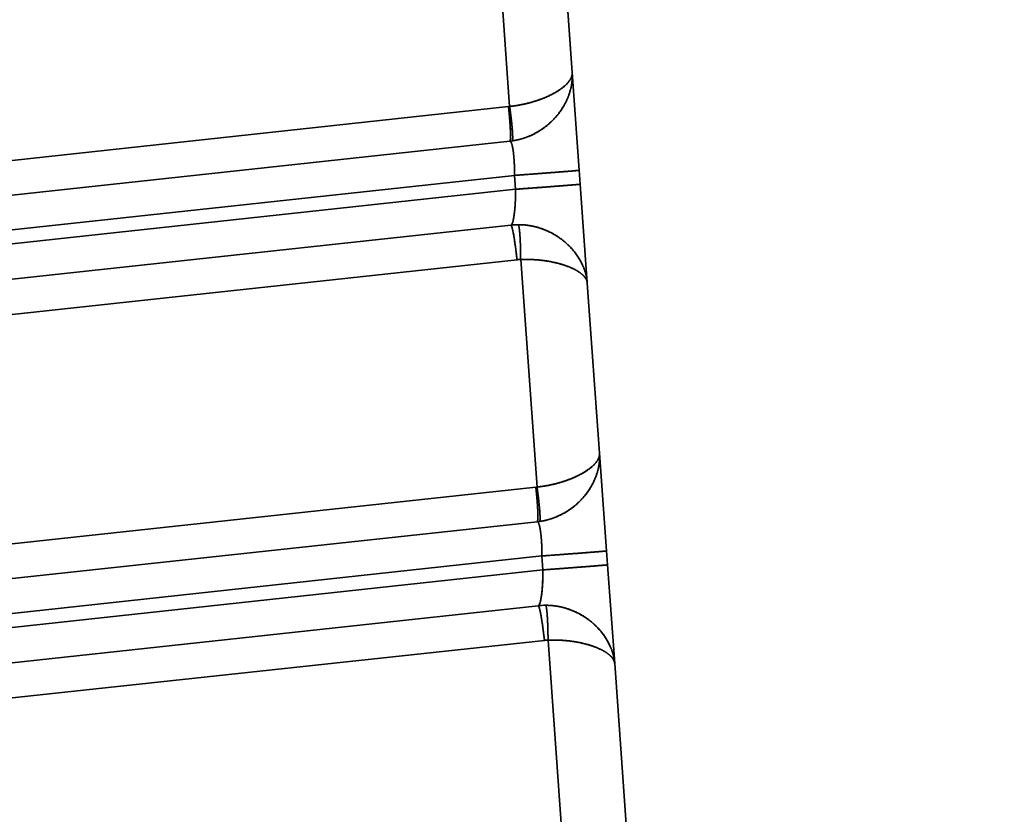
# Model space of a CAD drawing. Extents: x 233 to 844, y 35 to 794.
# Tile 14 of 19: x 421 to 492, y 466 to 523. Entities that reach past the tile are written whole.
import ezdxf
from ezdxf.enums import TextEntityAlignment as Align

# ---------------------------------------------------------------- set-up
doc = ezdxf.new("R2010")
doc.units = 0
doc.layers.get('0').update_dxf_attribs({"lineweight": 13})
doc.styles.get("Standard").update_dxf_attribs({"font": 'isocp.shx'})
doc.dimstyles.get("Standard").update_dxf_attribs({"dimtxt": 2.5, "dimasz": 2.5, "dimexe": 1.25, "dimexo": 0.625, "dimtad": 1, "dimcen": 2.5, "dimadec": 0, "dimazin": 0, "dimtfac": 1, "dimtmove": 0, "dimatfit": 0, "dimfxl": 0, "dimarcsym": 0})

# ---------------------------------------------------------------- blocks, each defined once
blk = doc.blocks.new('*D')
at = {"color": 7, "lineweight": 13}
for p, q in [((347.979, 693.597), (246.846, 693.597)), ((248.846, 83.597), (248.846, 693.597)), ((328.634, 83.597), (246.846, 83.597)), ((330.634, 81.597), (330.634, 35.301)), ((843.634, 81.597), (843.634, 35.301)), ((330.634, 37.301), (843.634, 37.301))]:
    blk.add_line(p, q, dxfattribs=at)
for points in [[(249.363, 691.665), (248.846, 693.597), (248.328, 691.665)], [(248.328, 85.529), (248.846, 83.597), (249.363, 85.529)], [(332.565, 37.818), (330.634, 37.301), (332.565, 36.783)], [(841.702, 36.783), (843.634, 37.301), (841.702, 37.818)]]:
    blk.add_lwpolyline(points, dxfattribs=at)
blk.add_text('610', height=14, rotation=90, dxfattribs=at).set_placement((246.846, 367.581), (246.846, 409.613), align=Align.FIT)
blk.add_text('513', height=14, dxfattribs=at).set_placement((566.117, 39.301), (608.15, 39.301), align=Align.FIT)
blk = doc.blocks.new('BLOCK3')
at = {"color": 7, "lineweight": 35, "ltscale": 0.476408}
for p, q in [((-127.821, 69.324), (-126.453, 50.317)), ((-126.453, 50.317), (-127.821, 69.324))]:
    blk.add_line(p, q, dxfattribs=at)
at = {"color": 7, "lineweight": 35}
for p, q in [((-130.943, 47.887), (-132.459, 68.959)), ((-132.459, 68.959), (-130.943, 47.887)), ((-131.027, 47.876), (-227.648, 37.419)), ((-227.648, 37.419), (-131.027, 47.876)), ((-130.933, 45.393), (-227.554, 34.936)), ((-130.586, 42.938), (-227.462, 32.454)), ((-227.462, 32.454), (-130.586, 42.938)), ((-130.515, 41.94), (-227.355, 31.459)), ((-130.515, 41.94), (-227.355, 31.459)), ((-130.855, 39.367), (-226.913, 28.971)), ((-226.913, 28.971), (-130.855, 39.367)), ((-226.471, 26.483), (-130.413, 36.879)), ((-130.413, 36.879), (-226.471, 26.483)), ((-129.06, 20.545), (-228.078, 9.828)), ((-228.078, 9.828), (-129.06, 20.545)), ((-128.966, 18.062), (-227.983, 7.346)), ((-128.62, 15.606), (-227.892, 4.863)), ((-227.892, 4.863), (-128.62, 15.606)), ((-128.548, 14.608), (-227.785, 3.869)), ((-128.548, 14.608), (-227.785, 3.869)), ((-128.888, 12.035), (-227.343, 1.38)), ((-227.343, 1.38), (-128.888, 12.035)), ((-226.901, -1.108), (-128.446, 9.547)), ((-128.446, 9.547), (-226.901, -1.108))]:
    blk.add_line(p, q, dxfattribs=at)
at = {"color": 7, "lineweight": 35, "ltscale": 0.175811}
for p, q in [((-126.453, 50.317), (-125.948, 43.302)), ((-126.453, 50.317), (-125.948, 43.302)), ((-124.486, 22.985), (-123.981, 15.971)), ((-124.486, 22.985), (-123.981, 15.971))]:
    blk.add_line(p, q, dxfattribs=at)
at = {"color": 7, "lineweight": 35, "ltscale": 0.002136}
for p, q in [((-131.027, 47.876), (-130.943, 47.887)), ((-131.027, 47.876), (-130.943, 47.887)), ((-129.06, 20.545), (-128.976, 20.555)), ((-129.06, 20.545), (-128.976, 20.555))]:
    blk.add_line(p, q, dxfattribs=at)
at = {"color": 7, "lineweight": 35, "ltscale": 0.004267}
for p, q in [((-130.763, 45.415), (-130.933, 45.393)), ((-128.796, 18.083), (-128.966, 18.062))]:
    blk.add_line(p, q, dxfattribs=at)
at = {"color": 7, "lineweight": 35, "ltscale": 0.025015}
for p, q in [((-125.948, 43.302), (-125.876, 42.304)), ((-125.876, 42.304), (-125.948, 43.302)), ((-130.515, 41.94), (-130.586, 42.938)), ((-130.515, 41.94), (-130.586, 42.938)), ((-128.548, 14.608), (-128.62, 15.606)), ((-128.548, 14.608), (-128.62, 15.606)), ((-123.981, 15.971), (-123.909, 14.973)), ((-123.909, 14.973), (-123.981, 15.971))]:
    blk.add_line(p, q, dxfattribs=at)
at = {"color": 7, "lineweight": 35, "ltscale": 0.177958}
for p, q in [((-125.876, 42.304), (-125.365, 35.204)), ((-125.876, 42.304), (-125.365, 35.204)), ((-123.909, 14.973), (-123.398, 7.873)), ((-123.909, 14.973), (-123.398, 7.873))]:
    blk.add_line(p, q, dxfattribs=at)
at = {"color": 7, "lineweight": 35, "ltscale": 0.409507}
for p, q in [((-128.976, 20.555), (-130.151, 36.893)), ((-130.151, 36.893), (-128.976, 20.555)), ((-127.009, -6.776), (-128.185, 9.562)), ((-128.185, 9.562), (-127.009, -6.776))]:
    blk.add_line(p, q, dxfattribs=at)
at = {"color": 7, "lineweight": 35, "ltscale": 0.30627}
for p, q in [((-125.365, 35.204), (-124.486, 22.985)), ((-124.486, 22.985), (-125.365, 35.204)), ((-123.398, 7.873), (-122.519, -4.346)), ((-122.519, -4.346), (-123.398, 7.873))]:
    blk.add_line(p, q, dxfattribs=at)
at = {"color": 7, "lineweight": 35}
for centre, radius, start, end in [((-131.472, 50.374), 5.01, 278.13673, 284.81909), ((-131.469, 50.364), 5, 278.11848, 284.82228), ((-130.319, 34.392), 5.003, 90.14404, 96.15115), ((-130.319, 34.392), 5.003, 90.14423, 96.15139), ((-130.144, 34.387), 2.506, 90.18024, 96.17689), ((-130.143, 34.387), 2.506, 90.1807, 96.17643), ((-129.506, 23.043), 5.01, 278.13673, 284.81909), ((-129.502, 23.033), 5, 278.11861, 284.8223), ((-128.352, 7.061), 5.003, 90.14404, 96.15115), ((-128.352, 7.061), 5.003, 90.14423, 96.15139), ((-128.177, 7.056), 2.506, 90.18023, 96.17689), ((-128.177, 7.055), 2.506, 90.18069, 96.17643)]:
    blk.add_arc(centre, radius, start, end, dxfattribs=at)
for centre, major_axis, ratio, start_param, end_param in [((-131.202, 47.879), (-0.269, 2.485), 0.069229, 3.141617, 4.703804), ((-130.859, 41.881), (-0.004, -2.515), 0.136833, 0.02364, 1.594437), ((-130.588, 36.881), (-0.269, 2.485), 0.069229, 4.703804, 6.274601), ((-129.235, 20.547), (-0.269, 2.485), 0.069229, 3.141617, 4.703804), ((-128.892, 14.55), (-0.004, -2.515), 0.136833, 0.02364, 1.594436), ((-128.621, 9.55), (-0.269, 2.485), 0.069229, 4.703804, 6.274601)]:
    blk.add_ellipse(centre, major_axis=major_axis, ratio=ratio, start_param=start_param, end_param=end_param, dxfattribs=at)
for points, knots in [([(-126.453, 50.317), (-126.452, 50.311), (-126.452, 50.305), (-126.452, 50.301), (-126.451, 50.291), (-126.451, 50.279), (-126.451, 50.273), (-126.451, 50.257), (-126.452, 50.24), (-126.452, 50.229), (-126.467, 50.018), (-126.563, 49.8), (-126.721, 49.593), (-127.269, 49.068), (-128.114, 48.608), (-128.714, 48.36), (-129.534, 48.112), (-130.406, 47.957), (-130.584, 47.929), (-130.763, 47.906), (-130.943, 47.887)], [0, 0, 0, 0, 0, 0, 0.08781, 0.08781, 0.08781, 0.175621, 0.175621, 0.175621, 0.351226, 0.351226, 0.351226, 3.43537, 3.43537, 3.43537, 8.448243, 8.448243, 8.448243, 9.718601, 9.718601, 9.718601, 9.718601, 9.718601, 9.718601]), ([(-130.943, 47.887), (-130.324, 47.953), (-129.715, 48.068), (-129.139, 48.228), (-128.121, 48.599), (-127.325, 49.064), (-127.005, 49.302), (-126.705, 49.604), (-126.541, 49.903), (-126.515, 49.96), (-126.485, 50.042), (-126.466, 50.123), (-126.461, 50.148), (-126.456, 50.185), (-126.453, 50.221), (-126.452, 50.233), (-126.451, 50.251), (-126.451, 50.27), (-126.451, 50.276), (-126.451, 50.285), (-126.452, 50.293), (-126.452, 50.296), (-126.452, 50.302), (-126.452, 50.308), (-126.452, 50.311), (-126.453, 50.314), (-126.453, 50.317)], [0, 0, 0, 0, 0, 0, 5.344733, 5.344733, 5.344733, 10.240758, 10.240758, 10.240758, 11.402669, 11.402669, 11.402669, 11.914598, 11.914598, 11.914598, 12.170578, 12.170578, 12.170578, 12.298571, 12.298571, 12.298571, 12.362568, 12.362568, 12.362568, 12.426564, 12.426564, 12.426564, 12.426564, 12.426564, 12.426564]), ([(-126.453, 50.317), (-126.452, 50.307), (-126.451, 50.297), (-126.451, 50.289), (-126.45, 50.277), (-126.449, 50.264), (-126.449, 50.259), (-126.449, 50.25), (-126.448, 50.24), (-126.448, 50.235), (-126.447, 50.212), (-126.446, 50.189), (-126.445, 50.17), (-126.431, 49.63), (-126.52, 49.079), (-126.695, 48.555), (-127.138, 47.676), (-127.795, 46.909), (-128.117, 46.603), (-128.789, 46.088), (-129.567, 45.714), (-129.955, 45.573), (-130.356, 45.473), (-130.765, 45.414)], [0, 0, 0, 0, 0, 0, 0.076298, 0.076298, 0.076298, 0.114449, 0.114449, 0.114449, 0.1526, 0.1526, 0.1526, 0.305166, 0.305166, 0.305166, 4.556907, 4.556907, 4.556907, 7.79382, 7.79382, 7.79382, 10.687335, 10.687335, 10.687335, 10.687335, 10.687335, 10.687335]), ([(-126.453, 50.317), (-126.452, 50.306), (-126.451, 50.291), (-126.451, 50.284), (-126.45, 50.267), (-126.449, 50.25), (-126.448, 50.244), (-126.427, 49.824), (-126.47, 49.394), (-126.57, 48.972), (-126.916, 48.043), (-127.506, 47.201), (-127.904, 46.77), (-128.671, 46.143), (-129.579, 45.709), (-129.963, 45.571), (-130.36, 45.472), (-130.765, 45.414)], [0, 0, 0, 0, 0, 0, 0.092804, 0.092804, 0.092804, 0.139206, 0.139206, 0.139206, 3.465765, 3.465765, 3.465765, 7.676238, 7.676238, 7.676238, 10.494216, 10.494216, 10.494216, 10.494216, 10.494216, 10.494216]), ([(-130.933, 45.393), (-130.918, 45.395), (-130.906, 45.418), (-130.897, 45.463), (-130.879, 45.635), (-130.88, 45.92), (-130.887, 46.13), (-130.911, 46.586), (-130.95, 47.09), (-130.973, 47.35), (-130.999, 47.613), (-131.027, 47.876)], [0, 0, 0, 0, 0, 0, 1.099543, 1.099543, 1.099543, 2.995688, 2.995688, 2.995688, 4.915385, 4.915385, 4.915385, 4.915385, 4.915385, 4.915385]), ([(-130.765, 45.414), (-130.75, 45.415), (-130.739, 45.437), (-130.731, 45.481), (-130.719, 45.651), (-130.729, 45.934), (-130.743, 46.144), (-130.782, 46.598), (-130.838, 47.102), (-130.87, 47.361), (-130.905, 47.624), (-130.943, 47.887)], [0, 0, 0, 0, 0, 0, 1.104724, 1.104724, 1.104724, 3.007303, 3.007303, 3.007303, 4.934134, 4.934134, 4.934134, 4.934134, 4.934134, 4.934134]), ([(-130.765, 45.414), (-130.761, 45.415), (-130.758, 45.416), (-130.755, 45.418), (-130.747, 45.428), (-130.741, 45.446), (-130.738, 45.459), (-130.728, 45.514), (-130.725, 45.588), (-130.724, 45.646), (-130.725, 45.843), (-130.738, 46.058), (-130.748, 46.2), (-130.785, 46.627), (-130.833, 47.062), (-130.866, 47.329), (-130.903, 47.608), (-130.943, 47.887)], [0, 0, 0, 0, 0, 0, 0.077179, 0.077179, 0.077179, 0.208306, 0.208306, 0.208306, 0.561608, 0.561608, 0.561608, 1.390615, 1.390615, 1.390615, 2.862643, 2.862643, 2.862643, 2.862643, 2.862643, 2.862643]), ([(-130.586, 42.938), (-130.587, 43.392), (-130.602, 43.845), (-130.631, 44.285), (-130.699, 44.866), (-130.796, 45.229), (-130.831, 45.321), (-130.874, 45.382), (-130.917, 45.393), (-130.922, 45.394), (-130.926, 45.394), (-130.931, 45.394)], [0, 0, 0, 0, 0, 0, 4.007469, 4.007469, 4.007469, 6.066133, 6.066133, 6.066133, 6.323066, 6.323066, 6.323066, 6.323066, 6.323066, 6.323066]), ([(-130.93, 45.394), (-130.875, 45.398), (-130.82, 45.322), (-130.769, 45.166), (-130.677, 44.713), (-130.618, 44.067), (-130.597, 43.7), (-130.587, 43.32), (-130.586, 42.938)], [0, 0, 0, 0, 0, 0, 3.661831, 3.661831, 3.661831, 7.612256, 7.612256, 7.612256, 7.612256, 7.612256, 7.612256]), ([(-130.586, 42.938), (-129.629, 43.007), (-128.679, 43.077), (-127.742, 43.148), (-126.664, 43.233), (-126.107, 43.283), (-126.01, 43.292), (-125.955, 43.299), (-125.948, 43.302), (-125.948, 43.302), (-125.948, 43.302), (-125.948, 43.302)], [0, 0, 0, 0, 0, 0, 6.838493, 6.838493, 6.838493, 8.969574, 8.969574, 8.969574, 9.074731, 9.074731, 9.074731, 9.074731, 9.074731, 9.074731]), ([(-130.586, 42.938), (-129.628, 43.007), (-128.677, 43.078), (-127.739, 43.148), (-126.663, 43.233), (-126.107, 43.283), (-126.011, 43.292), (-125.955, 43.299), (-125.948, 43.302), (-125.948, 43.302), (-125.948, 43.302), (-125.948, 43.302)], [0, 0, 0, 0, 0, 0, 6.886668, 6.886668, 6.886668, 9.040787, 9.040787, 9.040787, 9.149759, 9.149759, 9.149759, 9.149759, 9.149759, 9.149759]), ([(-130.855, 39.367), (-130.814, 39.374), (-130.773, 39.426), (-130.734, 39.522), (-130.631, 39.904), (-130.559, 40.522), (-130.529, 40.986), (-130.514, 41.463), (-130.515, 41.94)], [0, 0, 0, 0, 0, 0, 2.226873, 2.226873, 2.226873, 6.442886, 6.442886, 6.442886, 6.442886, 6.442886, 6.442886]), ([(-130.515, 41.94), (-129.554, 42.009), (-128.601, 42.08), (-127.66, 42.151), (-126.589, 42.235), (-126.036, 42.284), (-125.94, 42.294), (-125.884, 42.301), (-125.877, 42.304), (-125.876, 42.304), (-125.876, 42.304), (-125.876, 42.304)], [0, 0, 0, 0, 0, 0, 7.001319, 7.001319, 7.001319, 9.209725, 9.209725, 9.209725, 9.32767, 9.32767, 9.32767, 9.32767, 9.32767, 9.32767]), ([(-130.515, 41.94), (-129.557, 42.009), (-128.607, 42.079), (-127.67, 42.15), (-126.592, 42.235), (-126.035, 42.285), (-125.939, 42.294), (-125.883, 42.301), (-125.877, 42.304), (-125.876, 42.304), (-125.876, 42.304), (-125.876, 42.304)], [0, 0, 0, 0, 0, 0, 6.838493, 6.838493, 6.838493, 8.969575, 8.969575, 8.969575, 9.074731, 9.074731, 9.074731, 9.074731, 9.074731, 9.074731]), ([(-130.413, 36.879), (-130.468, 37.386), (-130.531, 37.893), (-130.603, 38.392), (-130.704, 38.962), (-130.792, 39.266), (-130.811, 39.318), (-130.831, 39.355), (-130.849, 39.366), (-130.851, 39.366), (-130.853, 39.367), (-130.855, 39.367)], [0, 0, 0, 0, 0, 0, 3.697335, 3.697335, 3.697335, 4.765572, 4.765572, 4.765572, 4.920807, 4.920807, 4.920807, 4.920807, 4.920807, 4.920807]), ([(-125.365, 35.204), (-125.401, 35.697), (-125.527, 36.19), (-125.738, 36.668), (-126.238, 37.47), (-126.934, 38.15), (-127.275, 38.422), (-128.032, 38.906), (-128.895, 39.224), (-129.358, 39.338), (-129.838, 39.396), (-130.32, 39.396), (-130.324, 39.396), (-130.328, 39.396), (-130.331, 39.396)], [0, 0, 0, 0, 0, 0, 4.083449, 4.083449, 4.083449, 7.297012, 7.297012, 7.297012, 10.649432, 10.649432, 10.649432, 10.676939, 10.676939, 10.676939, 10.676939, 10.676939, 10.676939]), ([(-130.151, 36.893), (-130.152, 37.197), (-130.156, 37.501), (-130.164, 37.795), (-130.183, 38.32), (-130.216, 38.804), (-130.234, 39.008), (-130.263, 39.233), (-130.3, 39.352), (-130.307, 39.371), (-130.317, 39.387), (-130.326, 39.394), (-130.328, 39.395), (-130.33, 39.395), (-130.331, 39.396)], [0, 0, 0, 0, 0, 0, 1.764085, 1.764085, 1.764085, 3.114764, 3.114764, 3.114764, 3.444707, 3.444707, 3.444707, 3.521288, 3.521288, 3.521288, 3.521288, 3.521288, 3.521288]), ([(-130.151, 36.893), (-130.153, 37.4), (-130.163, 37.907), (-130.183, 38.407), (-130.223, 38.977), (-130.28, 39.287), (-130.293, 39.341), (-130.309, 39.38), (-130.325, 39.393), (-130.327, 39.395), (-130.329, 39.395), (-130.331, 39.396)], [0, 0, 0, 0, 0, 0, 3.685564, 3.685564, 3.685564, 4.753265, 4.753265, 4.753265, 4.909446, 4.909446, 4.909446, 4.909446, 4.909446, 4.909446]), ([(-130.331, 39.396), (-129.849, 39.397), (-129.368, 39.34), (-128.9, 39.226), (-127.887, 38.853), (-127.019, 38.251), (-126.59, 37.855), (-125.978, 37.113), (-125.585, 36.275), (-125.465, 35.922), (-125.391, 35.563), (-125.365, 35.204)], [0, 0, 0, 0, 0, 0, 3.302331, 3.302331, 3.302331, 7.495605, 7.495605, 7.495605, 10.373362, 10.373362, 10.373362, 10.373362, 10.373362, 10.373362]), ([(-125.365, 35.204), (-125.376, 35.359), (-125.438, 35.514), (-125.549, 35.668), (-125.76, 35.866), (-126.039, 36.048), (-126.113, 36.094), (-126.527, 36.325), (-127.047, 36.524), (-127.52, 36.659), (-128.321, 36.819), (-129.192, 36.891), (-129.509, 36.905), (-129.83, 36.906), (-130.151, 36.893)], [0, 0, 0, 0, 0, 0, 3.454535, 3.454535, 3.454535, 4.635011, 4.635011, 4.635011, 9.633384, 9.633384, 9.633384, 12.396615, 12.396615, 12.396615, 12.396615, 12.396615, 12.396615]), ([(-125.365, 35.204), (-125.377, 35.36), (-125.439, 35.516), (-125.55, 35.667), (-125.927, 36.024), (-126.517, 36.325), (-126.923, 36.481), (-127.769, 36.725), (-128.725, 36.862), (-129.194, 36.901), (-129.672, 36.911), (-130.151, 36.893)], [0, 0, 0, 0, 0, 0, 2.557107, 2.557107, 2.557107, 6.347395, 6.347395, 6.347395, 9.718689, 9.718689, 9.718689, 9.718689, 9.718689, 9.718689]), ([(-124.486, 22.985), (-124.486, 22.979), (-124.485, 22.973), (-124.485, 22.97), (-124.485, 22.959), (-124.484, 22.947), (-124.484, 22.942), (-124.484, 22.925), (-124.485, 22.908), (-124.485, 22.897), (-124.501, 22.687), (-124.596, 22.468), (-124.754, 22.261), (-125.302, 21.736), (-126.147, 21.276), (-126.747, 21.028), (-127.567, 20.781), (-128.439, 20.625), (-128.617, 20.598), (-128.796, 20.575), (-128.976, 20.555)], [0, 0, 0, 0, 0, 0, 0.087811, 0.087811, 0.087811, 0.175621, 0.175621, 0.175621, 0.351227, 0.351227, 0.351227, 3.435375, 3.435375, 3.435375, 8.448248, 8.448248, 8.448248, 9.718601, 9.718601, 9.718601, 9.718601, 9.718601, 9.718601]), ([(-128.976, 20.555), (-128.357, 20.622), (-127.748, 20.737), (-127.172, 20.897), (-126.154, 21.268), (-125.358, 21.733), (-125.038, 21.971), (-124.739, 22.272), (-124.575, 22.572), (-124.548, 22.629), (-124.518, 22.711), (-124.499, 22.792), (-124.494, 22.816), (-124.489, 22.853), (-124.486, 22.89), (-124.485, 22.902), (-124.484, 22.92), (-124.484, 22.938), (-124.484, 22.944), (-124.484, 22.953), (-124.485, 22.962), (-124.485, 22.965), (-124.485, 22.971), (-124.485, 22.976), (-124.486, 22.979), (-124.486, 22.982), (-124.486, 22.985)], [0, 0, 0, 0, 0, 0, 5.344727, 5.344727, 5.344727, 10.240746, 10.240746, 10.240746, 11.402656, 11.402656, 11.402656, 11.914585, 11.914585, 11.914585, 12.170565, 12.170565, 12.170565, 12.298558, 12.298558, 12.298558, 12.362555, 12.362555, 12.362555, 12.426552, 12.426552, 12.426552, 12.426552, 12.426552, 12.426552]), ([(-124.486, 22.985), (-124.485, 22.976), (-124.485, 22.966), (-124.484, 22.958), (-124.483, 22.946), (-124.483, 22.932), (-124.482, 22.928), (-124.482, 22.918), (-124.481, 22.909), (-124.481, 22.904), (-124.48, 22.88), (-124.479, 22.858), (-124.478, 22.839), (-124.464, 22.298), (-124.553, 21.748), (-124.728, 21.224), (-125.171, 20.344), (-125.828, 19.577), (-126.15, 19.272), (-126.822, 18.757), (-127.601, 18.382), (-127.988, 18.241), (-128.389, 18.141), (-128.798, 18.083)], [0, 0, 0, 0, 0, 0, 0.076298, 0.076298, 0.076298, 0.114449, 0.114449, 0.114449, 0.1526, 0.1526, 0.1526, 0.305165, 0.305165, 0.305165, 4.556787, 4.556787, 4.556787, 7.7937, 7.7937, 7.7937, 10.687221, 10.687221, 10.687221, 10.687221, 10.687221, 10.687221]), ([(-124.486, 22.985), (-124.485, 22.974), (-124.484, 22.96), (-124.484, 22.952), (-124.483, 22.936), (-124.482, 22.918), (-124.481, 22.913), (-124.461, 22.492), (-124.503, 22.062), (-124.603, 21.641), (-124.949, 20.711), (-125.539, 19.869), (-125.937, 19.438), (-126.704, 18.811), (-127.613, 18.378), (-127.996, 18.239), (-128.393, 18.141), (-128.798, 18.083)], [0, 0, 0, 0, 0, 0, 0.092804, 0.092804, 0.092804, 0.139206, 0.139206, 0.139206, 3.465756, 3.465756, 3.465756, 7.676229, 7.676229, 7.676229, 10.494216, 10.494216, 10.494216, 10.494216, 10.494216, 10.494216]), ([(-128.966, 18.062), (-128.951, 18.063), (-128.939, 18.087), (-128.93, 18.131), (-128.912, 18.304), (-128.913, 18.588), (-128.92, 18.799), (-128.944, 19.254), (-128.983, 19.758), (-129.006, 20.018), (-129.032, 20.282), (-129.06, 20.545)], [0, 0, 0, 0, 0, 0, 1.099543, 1.099543, 1.099543, 2.995688, 2.995688, 2.995688, 4.915385, 4.915385, 4.915385, 4.915385, 4.915385, 4.915385]), ([(-128.798, 18.083), (-128.783, 18.083), (-128.772, 18.106), (-128.764, 18.149), (-128.752, 18.319), (-128.762, 18.603), (-128.776, 18.813), (-128.815, 19.267), (-128.871, 19.77), (-128.903, 20.03), (-128.938, 20.293), (-128.976, 20.555)], [0, 0, 0, 0, 0, 0, 1.104724, 1.104724, 1.104724, 3.007303, 3.007303, 3.007303, 4.934134, 4.934134, 4.934134, 4.934134, 4.934134, 4.934134]), ([(-128.798, 18.083), (-128.794, 18.083), (-128.791, 18.084), (-128.788, 18.087), (-128.78, 18.097), (-128.774, 18.114), (-128.771, 18.128), (-128.761, 18.183), (-128.758, 18.256), (-128.757, 18.314), (-128.758, 18.511), (-128.771, 18.726), (-128.782, 18.869), (-128.818, 19.296), (-128.867, 19.73), (-128.899, 19.997), (-128.936, 20.276), (-128.976, 20.555)], [0, 0, 0, 0, 0, 0, 0.077179, 0.077179, 0.077179, 0.208306, 0.208306, 0.208306, 0.561608, 0.561608, 0.561608, 1.390615, 1.390615, 1.390615, 2.862643, 2.862643, 2.862643, 2.862643, 2.862643, 2.862643]), ([(-128.62, 15.606), (-128.62, 16.061), (-128.635, 16.514), (-128.664, 16.954), (-128.732, 17.534), (-128.829, 17.897), (-128.865, 17.989), (-128.907, 18.05), (-128.95, 18.062), (-128.955, 18.063), (-128.96, 18.063), (-128.964, 18.062)], [0, 0, 0, 0, 0, 0, 4.007469, 4.007469, 4.007469, 6.066132, 6.066132, 6.066132, 6.323065, 6.323065, 6.323065, 6.323065, 6.323065, 6.323065]), ([(-128.963, 18.062), (-128.908, 18.067), (-128.853, 17.991), (-128.802, 17.834), (-128.71, 17.381), (-128.651, 16.736), (-128.631, 16.369), (-128.62, 15.988), (-128.62, 15.606)], [0, 0, 0, 0, 0, 0, 3.661831, 3.661831, 3.661831, 7.612255, 7.612255, 7.612255, 7.612255, 7.612255, 7.612255]), ([(-128.62, 15.606), (-127.662, 15.676), (-126.712, 15.746), (-125.775, 15.817), (-124.697, 15.901), (-124.14, 15.951), (-124.043, 15.96), (-123.988, 15.967), (-123.981, 15.97), (-123.981, 15.97), (-123.981, 15.971), (-123.981, 15.971)], [0, 0, 0, 0, 0, 0, 6.838493, 6.838493, 6.838493, 8.969575, 8.969575, 8.969575, 9.074731, 9.074731, 9.074731, 9.074731, 9.074731, 9.074731]), ([(-128.62, 15.606), (-127.661, 15.676), (-126.71, 15.746), (-125.772, 15.817), (-124.696, 15.901), (-124.14, 15.951), (-124.044, 15.96), (-123.988, 15.967), (-123.981, 15.97), (-123.981, 15.97), (-123.981, 15.971), (-123.981, 15.971)], [0, 0, 0, 0, 0, 0, 6.886669, 6.886669, 6.886669, 9.040788, 9.040788, 9.040788, 9.14976, 9.14976, 9.14976, 9.14976, 9.14976, 9.14976]), ([(-128.548, 14.608), (-127.587, 14.678), (-126.634, 14.748), (-125.694, 14.819), (-124.622, 14.903), (-124.069, 14.953), (-123.973, 14.962), (-123.917, 14.969), (-123.91, 14.972), (-123.909, 14.972), (-123.909, 14.973), (-123.909, 14.973)], [0, 0, 0, 0, 0, 0, 7.001319, 7.001319, 7.001319, 9.209725, 9.209725, 9.209725, 9.327671, 9.327671, 9.327671, 9.327671, 9.327671, 9.327671]), ([(-128.548, 14.608), (-127.59, 14.678), (-126.64, 14.748), (-125.703, 14.819), (-124.625, 14.903), (-124.068, 14.953), (-123.972, 14.962), (-123.916, 14.969), (-123.91, 14.972), (-123.909, 14.972), (-123.909, 14.973), (-123.909, 14.973)], [0, 0, 0, 0, 0, 0, 6.838493, 6.838493, 6.838493, 8.969575, 8.969575, 8.969575, 9.074731, 9.074731, 9.074731, 9.074731, 9.074731, 9.074731]), ([(-128.888, 12.035), (-128.847, 12.042), (-128.806, 12.095), (-128.767, 12.191), (-128.664, 12.572), (-128.592, 13.19), (-128.562, 13.655), (-128.547, 14.132), (-128.548, 14.608)], [0, 0, 0, 0, 0, 0, 2.226873, 2.226873, 2.226873, 6.442886, 6.442886, 6.442886, 6.442886, 6.442886, 6.442886]), ([(-128.446, 9.547), (-128.501, 10.054), (-128.564, 10.561), (-128.637, 11.061), (-128.737, 11.63), (-128.826, 11.934), (-128.845, 11.986), (-128.865, 12.024), (-128.882, 12.034), (-128.884, 12.035), (-128.886, 12.035), (-128.888, 12.035)], [0, 0, 0, 0, 0, 0, 3.697335, 3.697335, 3.697335, 4.765572, 4.765572, 4.765572, 4.920807, 4.920807, 4.920807, 4.920807, 4.920807, 4.920807]), ([(-123.398, 7.873), (-123.434, 8.366), (-123.56, 8.859), (-123.771, 9.337), (-124.271, 10.139), (-124.967, 10.819), (-125.308, 11.09), (-126.065, 11.574), (-126.928, 11.893), (-127.391, 12.006), (-127.872, 12.064), (-128.353, 12.064), (-128.357, 12.064), (-128.361, 12.064), (-128.365, 12.064)], [0, 0, 0, 0, 0, 0, 4.083449, 4.083449, 4.083449, 7.297012, 7.297012, 7.297012, 10.649433, 10.649433, 10.649433, 10.67694, 10.67694, 10.67694, 10.67694, 10.67694, 10.67694]), ([(-128.185, 9.562), (-128.185, 9.866), (-128.19, 10.169), (-128.197, 10.463), (-128.216, 10.988), (-128.249, 11.473), (-128.268, 11.676), (-128.296, 11.901), (-128.333, 12.021), (-128.34, 12.039), (-128.35, 12.055), (-128.359, 12.062), (-128.361, 12.063), (-128.363, 12.064), (-128.365, 12.064)], [0, 0, 0, 0, 0, 0, 1.764085, 1.764085, 1.764085, 3.114764, 3.114764, 3.114764, 3.444707, 3.444707, 3.444707, 3.521288, 3.521288, 3.521288, 3.521288, 3.521288, 3.521288]), ([(-128.185, 9.562), (-128.186, 10.068), (-128.197, 10.575), (-128.216, 11.075), (-128.256, 11.646), (-128.313, 11.956), (-128.326, 12.009), (-128.342, 12.049), (-128.358, 12.062), (-128.36, 12.063), (-128.363, 12.064), (-128.365, 12.064)], [0, 0, 0, 0, 0, 0, 3.685564, 3.685564, 3.685564, 4.753265, 4.753265, 4.753265, 4.909446, 4.909446, 4.909446, 4.909446, 4.909446, 4.909446]), ([(-128.365, 12.064), (-127.882, 12.065), (-127.401, 12.009), (-126.933, 11.895), (-125.92, 11.521), (-125.052, 10.919), (-124.623, 10.524), (-124.011, 9.782), (-123.618, 8.944), (-123.498, 8.591), (-123.424, 8.231), (-123.398, 7.873)], [0, 0, 0, 0, 0, 0, 3.302331, 3.302331, 3.302331, 7.495605, 7.495605, 7.495605, 10.373362, 10.373362, 10.373362, 10.373362, 10.373362, 10.373362]), ([(-123.398, 7.873), (-123.41, 8.029), (-123.472, 8.184), (-123.583, 8.336), (-123.96, 8.692), (-124.55, 8.994), (-124.957, 9.15), (-125.802, 9.393), (-126.759, 9.531), (-127.227, 9.569), (-127.705, 9.58), (-128.185, 9.562)], [0, 0, 0, 0, 0, 0, 2.557107, 2.557107, 2.557107, 6.347396, 6.347396, 6.347396, 9.718689, 9.718689, 9.718689, 9.718689, 9.718689, 9.718689]), ([(-123.398, 7.873), (-123.41, 8.028), (-123.471, 8.183), (-123.582, 8.336), (-123.793, 8.535), (-124.072, 8.717), (-124.147, 8.762), (-124.56, 8.993), (-125.08, 9.193), (-125.553, 9.328), (-126.354, 9.488), (-127.225, 9.559), (-127.543, 9.573), (-127.863, 9.574), (-128.185, 9.562)], [0, 0, 0, 0, 0, 0, 3.454535, 3.454535, 3.454535, 4.635011, 4.635011, 4.635011, 9.633387, 9.633387, 9.633387, 12.396619, 12.396619, 12.396619, 12.396619, 12.396619, 12.396619])]:
    blk.add_open_spline(points, degree=5, knots=knots, dxfattribs=at)

msp = doc.modelspace()

# ---------------------------------------------------------------- block references
at = {"lineweight": 0}
msp.add_blockref('BLOCK3', (587.134, 468.597), dxfattribs=at)

# ---------------------------------------------------------------- dimensions: what is measured, and where the dimension line sits
at = {"color": 0, "lineweight": 0}
for base, p1, p2, angle, middle, dimtype in [((248.846, 693.597), (330.634, 83.597), (349.979, 693.597), 89.99952, (248.846, 388.597), 160), ((330.634, 37.301), (843.634, 83.597), (330.634, 83.597), 180, (587.134, 37.301), 161)]:
    dim = msp.add_linear_dim(base=base, p1=p1, p2=p2, angle=angle, dimstyle='Standard', dxfattribs=at)
    dim.commit()
    dim.dimension.update_dxf_attribs({"geometry": '*D', "text_midpoint": middle, "dimtype": dimtype})

doc.saveas('drawing.dxf')
